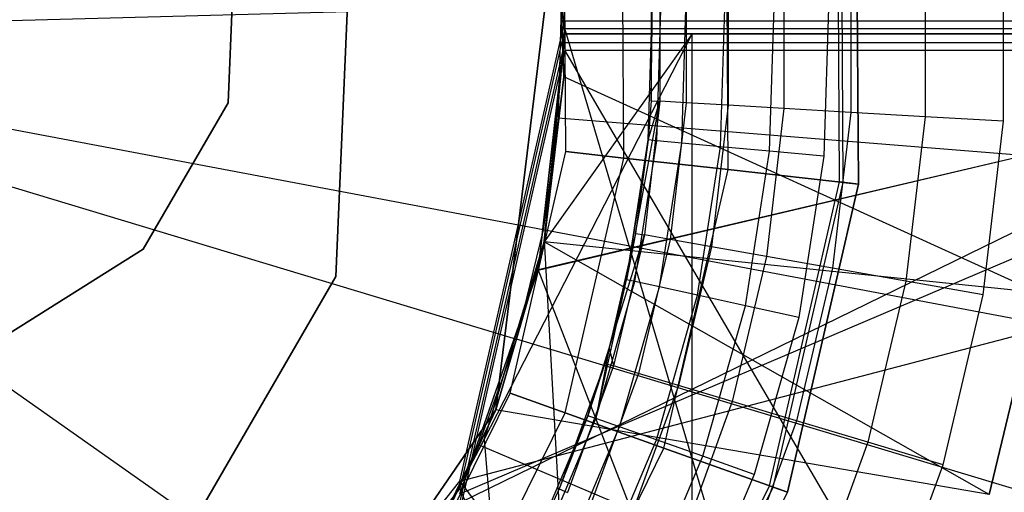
# Model space of a CAD drawing. Extents: x 0.1 to 16.1, y -7 to 7.
# Tile 34 of 68: x 8.226 to 8.504, y -0.13 to 0.004. Entities that reach past the tile are written whole.
import ezdxf

# ---------------------------------------------------------------- set-up
doc = ezdxf.new("R2010")
doc.units = 0
doc.header["$LTSCALE"] = 2.54
doc.layers.get('0').update_dxf_attribs({"color": 13, "linetype": 'CONTINUOUS'})

# ---------------------------------------------------------------- blocks, each defined once
blk = doc.blocks.new('DROPS_WOOD_E_PM_STL')
at = {"color": 0}
for p, q in [((8.37418, 0.0588, 40.86452), (8.38, 0, 40.86403)), ((8.37418, 0.0588, 40.86452), (8.38, 0, 40.86403)), ((8.38, 0, 33.88979), (8.37425, 0.05845, 33.8893)), ((8.38, 0, 33.88979), (8.37425, 0.05845, 33.8893)), ((8.31518, -0.06866, 215.55796), (8.32015, 0.0485, 215.55796)), ((8.32015, 0.0485, 14.55795), (8.31518, -0.06866, 14.55795)), ((8.31518, -0.06866, 215.55796), (8.32015, 0.0485, 215.55796)), ((8.32015, 0.0485, 14.55795), (8.31518, -0.06866, 14.55795)), ((8.45782, -0.04188, 213.38735), (8.4573, 0.04638, 213.38735)), ((8.45782, -0.04188, 213.38735), (8.4573, 0.04638, 213.38735)), ((8.45888, -0.042, 213.39202), (8.45835, 0.04651, 213.39202)), ((8.45888, -0.042, 213.39202), (8.45835, 0.04651, 213.39202)), ((8.46262, 0.04703, 213.38308), (8.46315, -0.04247, 213.38308)), ((8.46315, -0.04247, 213.30308), (8.46262, 0.04703, 213.30308)), ((8.46262, 0.04703, 213.47407), (8.46315, -0.04247, 213.47407)), ((8.46315, -0.04247, 213.30308), (8.46262, 0.04703, 213.30308)), ((8.46262, 0.04703, 213.47407), (8.46315, -0.04247, 213.47407)), ((8.46315, -0.04247, 213.39407), (8.46262, 0.04703, 213.39407)), ((8.46315, -0.04247, 213.39407), (8.46262, 0.04703, 213.39407)), ((8.46262, 0.04703, 213.38308), (8.46315, -0.04247, 213.38308)), ((8.42628, -0.03839, 213.31155), (8.4258, 0.04251, 213.31155)), ((8.42628, -0.03839, 213.31155), (8.4258, 0.04251, 213.31155)), ((8.42628, -0.03839, 213.4656), (8.4258, 0.04251, 213.4656)), ((8.42628, -0.03839, 213.4656), (8.4258, 0.04251, 213.4656)), ((8.3803, -0.03329, 213.36956), (8.37989, 0.03686, 213.36956)), ((8.3803, -0.03329, 213.40759), (8.37989, 0.03686, 213.40759)), ((8.3803, -0.03329, 213.36956), (8.37989, 0.03686, 213.36956)), ((8.3803, -0.03329, 213.40759), (8.37989, 0.03686, 213.40759)), ((8.39671, -0.03511, 213.33528), (8.39627, 0.03888, 213.33528)), ((8.39671, -0.03511, 213.33528), (8.39627, 0.03888, 213.33528)), ((8.39671, -0.03511, 213.44189), (8.39627, 0.03888, 213.44189)), ((8.39671, -0.03511, 213.44189), (8.39627, 0.03888, 213.44189)), ((8.37781, 0.03616, 29.35812), (8.3605, -0.10638, 29.35812)), ((8.3605, -0.10638, 28.35812), (8.37781, 0.03616, 28.35812)), ((8.3605, -0.10638, 28.35812), (8.37781, 0.03616, 28.35812)), ((8.37781, 0.03616, 29.35812), (8.3605, -0.10638, 29.35812)), ((8.37781, 0.03616, 41.3819), (8.37976, -0.01208, 41.3819)), ((8.37976, -0.01208, 40.8819), (8.37781, 0.03616, 40.8819)), ((8.37976, -0.01208, 40.8819), (8.37781, 0.03616, 40.8819)), ((8.37781, 0.03616, 41.3819), (8.37976, -0.01208, 41.3819)), ((8.37781, 0.03616, 33.88877), (8.37976, -0.01208, 33.88877)), ((8.37976, -0.01208, 33.38877), (8.37781, 0.03616, 33.38877)), ((8.37976, -0.01208, 33.38877), (8.37781, 0.03616, 33.38877)), ((8.37781, 0.03616, 33.88877), (8.37976, -0.01208, 33.88877)), ((8.28666, 0.02834, 215.55796), (8.28463, -0.01948, 215.55796)), ((8.28463, -0.01948, 14.55795), (8.28666, 0.02834, 14.55795)), ((8.28463, -0.01948, 14.55795), (8.28666, 0.02834, 14.55795)), ((8.28666, 0.02834, 215.55796), (8.28463, -0.01948, 215.55796)), ((8.48207, 0.02342, 14.94223), (8.48207, -0.02342, 14.94223)), ((8.48207, 0.02342, 14.94223), (8.48207, -0.02342, 14.94223)), ((8.50428, -0.02471, 14.93972), (8.50428, 0.02471, 14.93972)), ((8.50428, -0.02471, 14.93972), (8.50428, 0.02471, 14.93972)), ((8.42623, 0.02017, 14.97738), (8.42623, -0.02017, 14.97738)), ((8.42623, 0.02017, 14.97738), (8.42623, -0.02017, 14.97738)), ((8.44204, 0.02109, 14.96154), (8.44204, -0.02109, 14.96154)), ((8.44204, 0.02109, 14.96154), (8.44204, -0.02109, 14.96154)), ((8.46097, 0.02219, 14.94963), (8.46097, -0.02219, 14.94963)), ((8.46097, 0.02219, 14.94963), (8.46097, -0.02219, 14.94963)), ((8.40445, 0.0189, 15.03972), (8.40445, -0.0189, 15.03972)), ((8.40445, 0.0189, 15.03972), (8.40445, -0.0189, 15.03972)), ((8.40695, 0.01904, 15.01747), (8.40695, -0.01904, 15.01747)), ((8.40695, 0.01904, 15.01747), (8.40695, -0.01904, 15.01747)), ((8.41434, 0.01947, 14.99634), (8.41434, -0.01947, 14.99634)), ((8.41434, 0.01947, 14.99634), (8.41434, -0.01947, 14.99634)), ((8.45482, 0.01155, 16.33972), (8.4534, -0.0346, 16.33972)), ((8.45482, 0.01155, 16.33972), (8.4534, -0.0346, 16.33972)), ((8.40361, -0.02999, 16.28972), (8.40485, 0.01001, 16.28972)), ((8.40361, -0.02999, 16.28972), (8.40485, 0.01001, 16.28972)), ((8.40445, -0.0189, 15.03972), (8.40485, 0.01001, 16.28972)), ((8.40445, -0.0189, 15.03972), (8.40485, 0.01001, 16.28972)), ((8.40605, -0.03021, 16.30518), (8.40729, 0.01008, 16.30518)), ((8.40605, -0.03021, 16.30518), (8.40729, 0.01008, 16.30518)), ((8.41312, -0.03087, 16.31911), (8.41439, 0.0103, 16.31911)), ((8.41312, -0.03087, 16.31911), (8.41439, 0.0103, 16.31911)), ((8.42414, -0.03189, 16.33018), (8.42545, 0.01064, 16.33018)), ((8.42414, -0.03189, 16.33018), (8.42545, 0.01064, 16.33018)), ((8.43801, -0.03318, 16.33728), (8.43938, 0.01107, 16.33728)), ((8.43801, -0.03318, 16.33728), (8.43938, 0.01107, 16.33728)), ((8.08, 0, 2.18815), (8.37895, 0.00796, 2.19005)), ((8.08, 0, 2.18815), (8.37895, 0.00796, 2.19005)), ((8.37895, 0.00796, 2.19005), (8.3781, -0.02386, 2.19005)), ((8.37895, 0.00796, 2.19005), (8.3781, -0.02386, 2.19005)), ((8.35029, -0.12653, 29.37102), (8.38, 0.00363, 29.37215)), ((8.35029, -0.12653, 29.37102), (8.38, 0.00363, 29.37215)), ((8.35029, -0.12653, 29.37102), (8.84818, 0.00362, 29.40349)), ((8.35029, -0.12653, 29.37102), (8.84818, 0.00362, 29.40349)), ((8.84818, 0.00362, 29.40349), (8.38, 0.00363, 29.37215)), ((8.38, 0.00363, 29.37215), (8.38, 0.00157, 33.37779)), ((8.84818, 0.00362, 29.40349), (8.38, 0.00363, 29.37215)), ((8.38, 0.00363, 29.37215), (8.38, 0.00157, 33.37779)), ((8.38, 0.00157, 33.37779), (8.35029, -0.12859, 33.3756)), ((8.38, 0.00157, 33.37779), (8.35029, -0.12859, 33.3756)), ((8.35029, -0.13017, 16.34821), (8.65614, 0, 16.36984)), ((8.35029, -0.13017, 16.34821), (8.65614, 0, 16.36984)), ((8.35716, -0.11481, 33.8879), (8.41608, 0, 33.89308)), ((8.35716, -0.11481, 33.8879), (8.41608, 0, 33.89308)), ((8.37243, -0.06695, 16.34924), (8.38, 0, 16.34962)), ((8.65614, 0, 16.36984), (8.37243, -0.06695, 16.34924)), ((8.65614, 0, 16.36984), (8.37243, -0.06695, 16.34924)), ((8.37243, -0.06695, 16.34924), (8.38, 0, 16.34962)), ((8.38, 0, 28.33461), (8.3725, -0.06666, 28.33498)), ((8.3725, -0.06666, 28.33498), (8.65614, 0, 28.31439)), ((8.3725, -0.06666, 28.33498), (8.65614, 0, 28.31439)), ((8.38, 0, 28.33461), (8.3725, -0.06666, 28.33498)), ((8.37418, -0.0588, 33.88929), (8.38, 0, 33.88979)), ((8.41608, 0, 33.89308), (8.37418, -0.0588, 33.88929)), ((8.41608, 0, 33.89308), (8.37418, -0.0588, 33.88929)), ((8.37418, -0.0588, 33.88929), (8.38, 0, 33.88979)), ((8.38, 0, 40.86403), (8.37425, -0.05845, 40.86452)), ((8.38, 0, 40.86403), (8.37425, -0.05845, 40.86452)), ((8.38, 0.00157, 33.37779), (8.61693, 0.00156, 33.40272)), ((8.61693, -0.79844, 33.40231), (8.38, 0.00157, 33.37779)), ((8.38, 0.00157, 33.37779), (8.61693, 0.00156, 33.40272)), ((8.61693, -0.79844, 33.40231), (8.38, 0.00157, 33.37779)), ((8.38, 0, 16.34962), (8.65614, 0, 16.36984)), ((8.65614, 0, 28.31439), (8.38, 0, 28.33461)), ((8.38, 0, 16.34962), (8.65614, 0, 16.36984)), ((8.38, 0, 16.34962), (8.38, 0, 28.33461)), ((8.65614, 0, 28.31439), (8.38, 0, 28.33461)), ((8.38, 0, 16.34962), (8.38, 0, 28.33461)), ((8.38, 0, 33.88979), (8.41608, 0, 33.89308)), ((8.41608, 0, 40.86074), (8.38, 0, 40.86403)), ((8.38, 0, 33.88979), (8.41608, 0, 33.89308)), ((8.38, 0, 33.88979), (8.38, 0, 40.86403)), ((8.41608, 0, 40.86074), (8.38, 0, 40.86403)), ((8.38, 0, 33.88979), (8.38, 0, 40.86403)), ((8.6386, 0, 40.83204), (8.38, 0, 40.86403)), ((8.38, 0, 33.88979), (8.38, 0, 40.86403)), ((8.38, 0, 33.88979), (8.6386, 0, 33.92177)), ((8.6386, 0, 40.83204), (8.38, 0, 40.86403)), ((8.38, 0, 33.88979), (8.6386, 0, 33.92177)), ((8.38, 0, 33.88979), (8.38, 0, 40.86403)), ((8.41608, -0.8, 40.86074), (8.41608, 0, 40.86074)), ((8.41608, -0.8, 33.89308), (8.41608, 0, 33.89308)), ((8.41608, 0, 33.89308), (8.85882, 0, 33.96466)), ((8.41608, -0.8, 33.89308), (8.41608, 0, 33.89308)), ((8.85882, 0, 40.78916), (8.41608, 0, 40.86074)), ((8.41608, -0.8, 40.86074), (8.41608, 0, 40.86074)), ((8.41608, 0, 33.89308), (8.85882, 0, 33.96466)), ((8.85882, 0, 40.78916), (8.41608, 0, 40.86074)), ((8.37388, -0.05541, 2.19005), (8.08, 0, 2.18815)), ((8.08, 0, 2.18815), (8.32472, -0.17189, 2.19005)), ((8.08, 0, 2.18815), (8.36632, -0.08633, 2.19005)), ((8.08, 0, 2.18815), (8.36632, -0.08633, 2.19005)), ((8.37388, -0.05541, 2.19005), (8.08, 0, 2.18815)), ((8.08, 0, 2.18815), (8.32472, -0.17189, 2.19005)), ((8.61693, -0.00253, 41.33032), (8.35029, -0.13271, 41.35731)), ((8.61693, -0.00253, 41.33032), (8.35029, -0.13271, 41.35731)), ((8.35029, -0.13271, 41.35731), (8.38, -0.00254, 41.35525)), ((8.35029, -0.13271, 41.35731), (8.38, -0.00254, 41.35525)), ((8.61693, -0.00253, 41.33032), (8.38, -0.00254, 41.35525)), ((8.61693, -0.00253, 41.33032), (8.38, -0.00254, 41.35525)), ((8.38, -0.00254, 41.35525), (8.38, -0.00461, 45.36089)), ((8.38, -0.00254, 41.35525), (8.38, -0.00461, 45.36089)), ((8.38, -0.00461, 45.36089), (8.35029, -0.13477, 45.36188)), ((8.38, -0.00461, 45.36089), (8.35029, -0.13477, 45.36188)), ((8.38, -0.00461, 45.36089), (8.84818, -0.00459, 45.32955)), ((8.38, -0.00461, 45.36089), (8.84818, -0.00459, 45.32955)), ((8.84818, -0.80459, 45.32914), (8.38, -0.00461, 45.36089)), ((8.84818, -0.80459, 45.32914), (8.38, -0.00461, 45.36089)), ((8.37976, -0.01208, 41.3819), (8.37394, -0.06001, 41.3819)), ((8.37394, -0.06001, 40.8819), (8.37976, -0.01208, 40.8819)), ((8.37394, -0.06001, 40.8819), (8.37976, -0.01208, 40.8819)), ((8.37976, -0.01208, 41.3819), (8.37394, -0.06001, 41.3819)), ((8.37394, -0.06001, 33.38877), (8.37976, -0.01208, 33.38877)), ((8.37394, -0.06001, 33.38877), (8.37976, -0.01208, 33.38877)), ((8.37976, -0.01208, 33.88877), (8.37418, -0.0588, 33.88929)), ((8.37976, -0.01208, 33.38877), (8.37418, -0.0588, 33.88929)), ((8.37976, -0.01208, 33.88877), (8.37418, -0.0588, 33.88929)), ((8.37976, -0.01208, 33.38877), (8.37418, -0.0588, 33.88929)), ((8.37976, -0.01208, 40.8819), (8.37976, -0.01208, 41.3819)), ((8.37976, -0.01208, 40.8819), (8.37976, -0.01208, 41.3819)), ((8.51387, -0.07318, 33.88877), (8.37976, -0.01208, 33.88877)), ((8.51387, -0.07318, 33.88877), (8.37976, -0.01208, 33.88877)), ((8.37976, -0.01208, 33.38877), (8.37976, -0.01208, 33.88877)), ((8.37976, -0.01208, 33.38877), (8.37976, -0.01208, 33.88877)), ((8.28463, -0.01948, 215.55796), (8.26061, -0.06088, 215.55796)), ((8.26061, -0.06088, 14.55795), (8.28463, -0.01948, 14.55795)), ((8.26061, -0.06088, 14.55795), (8.28463, -0.01948, 14.55795)), ((8.28463, -0.01948, 215.55796), (8.26061, -0.06088, 215.55796)), ((8.28463, -0.01948, 14.55795), (8.28463, -0.01948, 215.55796)), ((8.28463, -0.01948, 14.55795), (8.28463, -0.01948, 215.55796)), ((8.40006, -0.05644, 15.03972), (8.40695, -0.01904, 15.01747)), ((8.40006, -0.05644, 15.03972), (8.40695, -0.01904, 15.01747)), ((8.40695, -0.01904, 15.01747), (8.40253, -0.05687, 15.01747)), ((8.40695, -0.01904, 15.01747), (8.40253, -0.05687, 15.01747)), ((8.40445, -0.0189, 15.03972), (8.40361, -0.02999, 16.28972)), ((8.40445, -0.0189, 15.03972), (8.40361, -0.02999, 16.28972)), ((8.40445, -0.0189, 15.03972), (8.40361, -0.02999, 15.03972)), ((8.40445, -0.0189, 15.03972), (8.40361, -0.02999, 15.03972)), ((8.40361, -0.02999, 15.03972), (8.40695, -0.01904, 15.01747)), ((8.40361, -0.02999, 15.03972), (8.40695, -0.01904, 15.01747)), ((8.40445, -0.0189, 15.03972), (8.40695, -0.01904, 15.01747)), ((8.40445, -0.0189, 15.03972), (8.40695, -0.01904, 15.01747)), ((8.41434, -0.01947, 14.99634), (8.40695, -0.01904, 15.01747)), ((8.41434, -0.01947, 14.99634), (8.40695, -0.01904, 15.01747)), ((8.41434, -0.01947, 14.99634), (8.40982, -0.05816, 14.99634)), ((8.41434, -0.01947, 14.99634), (8.40982, -0.05816, 14.99634)), ((8.42623, -0.02017, 14.97738), (8.41434, -0.01947, 14.99634)), ((8.42623, -0.02017, 14.97738), (8.41434, -0.01947, 14.99634)), ((8.42623, -0.02017, 14.97738), (8.42155, -0.06022, 14.97738)), ((8.42623, -0.02017, 14.97738), (8.42155, -0.06022, 14.97738)), ((8.44204, -0.02109, 14.96154), (8.42623, -0.02017, 14.97738)), ((8.44204, -0.02109, 14.96154), (8.42623, -0.02017, 14.97738)), ((8.44204, -0.02109, 14.96154), (8.43714, -0.06297, 14.96154)), ((8.44204, -0.02109, 14.96154), (8.43714, -0.06297, 14.96154)), ((8.46097, -0.02219, 14.94963), (8.44204, -0.02109, 14.96154)), ((8.46097, -0.02219, 14.94963), (8.44204, -0.02109, 14.96154)), ((8.46097, -0.02219, 14.94963), (8.45581, -0.06627, 14.94963)), ((8.46097, -0.02219, 14.94963), (8.45581, -0.06627, 14.94963)), ((8.48207, -0.02342, 14.94223), (8.46097, -0.02219, 14.94963)), ((8.48207, -0.02342, 14.94223), (8.46097, -0.02219, 14.94963)), ((8.3781, -0.02386, 2.19005), (8.37388, -0.05541, 2.19005)), ((8.3781, -0.02386, 2.19005), (8.37388, -0.05541, 2.19005)), ((8.67442, -0.04758, 2.22278), (8.3781, -0.02386, 2.19005)), ((8.67442, -0.04758, 2.22278), (8.3781, -0.02386, 2.19005)), ((8.48207, -0.02342, 14.94223), (8.47663, -0.06994, 14.94223)), ((8.48207, -0.02342, 14.94223), (8.47663, -0.06994, 14.94223)), ((8.50428, -0.02471, 14.93972), (8.48207, -0.02342, 14.94223)), ((8.50428, -0.02471, 14.93972), (8.48207, -0.02342, 14.94223)), ((8.49854, -0.0738, 14.93972), (8.50428, -0.02471, 14.93972)), ((8.49854, -0.0738, 14.93972), (8.50428, -0.02471, 14.93972)), ((8.40361, -0.02999, 15.03972), (8.39748, -0.06953, 16.28972)), ((8.39748, -0.06953, 16.28972), (8.40361, -0.02999, 16.28972)), ((8.40361, -0.02999, 15.03972), (8.39748, -0.06953, 16.28972)), ((8.39748, -0.06953, 16.28972), (8.40361, -0.02999, 16.28972)), ((8.39987, -0.07005, 16.30518), (8.40605, -0.03021, 16.30518)), ((8.39987, -0.07005, 16.30518), (8.40605, -0.03021, 16.30518)), ((8.40361, -0.02999, 15.03972), (8.40006, -0.05644, 15.03972)), ((8.40361, -0.02999, 15.03972), (8.40006, -0.05644, 15.03972)), ((8.40361, -0.02999, 15.03972), (8.40361, -0.02999, 16.28972)), ((8.40361, -0.02999, 15.03972), (8.40361, -0.02999, 16.28972)), ((8.40605, -0.03021, 16.30518), (8.40361, -0.02999, 16.28972)), ((8.40605, -0.03021, 16.30518), (8.40361, -0.02999, 16.28972)), ((8.41312, -0.03087, 16.31911), (8.40605, -0.03021, 16.30518)), ((8.41312, -0.03087, 16.31911), (8.40605, -0.03021, 16.30518)), ((8.36453, -0.10165, 213.36956), (8.3803, -0.03329, 213.36956)), ((8.36453, -0.10165, 213.40759), (8.3803, -0.03329, 213.40759)), ((8.36453, -0.10165, 213.36956), (8.3803, -0.03329, 213.36956)), ((8.36453, -0.10165, 213.40759), (8.3803, -0.03329, 213.40759)), ((8.3803, -0.03329, 213.36956), (8.39671, -0.03511, 213.33528)), ((8.3803, -0.03329, 213.36956), (8.39671, -0.03511, 213.33528)), ((8.3803, -0.03329, 213.40759), (8.3803, -0.03329, 213.36956)), ((8.3803, -0.03329, 213.40759), (8.3803, -0.03329, 213.36956)), ((8.39671, -0.03511, 213.44189), (8.3803, -0.03329, 213.40759)), ((8.39671, -0.03511, 213.44189), (8.3803, -0.03329, 213.40759)), ((8.4068, -0.07157, 16.31911), (8.41312, -0.03087, 16.31911)), ((8.4068, -0.07157, 16.31911), (8.41312, -0.03087, 16.31911)), ((8.42414, -0.03189, 16.33018), (8.41312, -0.03087, 16.31911)), ((8.42414, -0.03189, 16.33018), (8.41312, -0.03087, 16.31911)), ((8.41761, -0.07394, 16.33018), (8.42414, -0.03189, 16.33018)), ((8.41761, -0.07394, 16.33018), (8.42414, -0.03189, 16.33018)), ((8.43801, -0.03318, 16.33728), (8.42414, -0.03189, 16.33018)), ((8.43801, -0.03318, 16.33728), (8.42414, -0.03189, 16.33018)), ((8.43122, -0.07692, 16.33728), (8.43801, -0.03318, 16.33728)), ((8.43122, -0.07692, 16.33728), (8.43801, -0.03318, 16.33728)), ((8.4534, -0.0346, 16.33972), (8.43801, -0.03318, 16.33728)), ((8.4534, -0.0346, 16.33972), (8.43801, -0.03318, 16.33728)), ((8.38008, -0.1072, 213.33528), (8.39671, -0.03511, 213.33528)), ((8.38008, -0.1072, 213.33528), (8.39671, -0.03511, 213.33528)), ((8.38008, -0.1072, 213.44189), (8.39671, -0.03511, 213.44189)), ((8.38008, -0.1072, 213.44189), (8.39671, -0.03511, 213.44189)), ((8.39671, -0.03511, 213.33528), (8.42628, -0.03839, 213.31155)), ((8.39671, -0.03511, 213.33528), (8.42628, -0.03839, 213.31155)), ((8.42628, -0.03839, 213.4656), (8.39671, -0.03511, 213.44189)), ((8.42628, -0.03839, 213.4656), (8.39671, -0.03511, 213.44189)), ((8.4534, -0.0346, 16.33972), (8.44632, -0.08022, 16.33972)), ((8.4534, -0.0346, 16.33972), (8.44632, -0.08022, 16.33972)), ((8.40809, -0.11721, 213.31155), (8.42628, -0.03839, 213.31155)), ((8.40809, -0.11721, 213.31155), (8.42628, -0.03839, 213.31155)), ((8.40809, -0.11721, 213.4656), (8.42628, -0.03839, 213.4656)), ((8.40809, -0.11721, 213.4656), (8.42628, -0.03839, 213.4656)), ((8.42628, -0.03839, 213.31155), (8.46315, -0.04247, 213.30308)), ((8.42628, -0.03839, 213.31155), (8.46315, -0.04247, 213.30308)), ((8.46315, -0.04247, 213.47407), (8.42628, -0.03839, 213.4656)), ((8.46315, -0.04247, 213.47407), (8.42628, -0.03839, 213.4656)), ((8.43798, -0.12789, 213.38735), (8.45782, -0.04188, 213.38735)), ((8.43798, -0.12789, 213.38735), (8.45782, -0.04188, 213.38735)), ((8.43898, -0.12824, 213.39202), (8.45888, -0.042, 213.39202)), ((8.43898, -0.12824, 213.39202), (8.45888, -0.042, 213.39202)), ((8.46315, -0.04247, 213.38308), (8.44303, -0.12969, 213.38308)), ((8.44303, -0.12969, 213.30308), (8.46315, -0.04247, 213.30308)), ((8.46315, -0.04247, 213.47407), (8.44303, -0.12969, 213.47407)), ((8.44303, -0.12969, 213.30308), (8.46315, -0.04247, 213.30308)), ((8.46315, -0.04247, 213.47407), (8.44303, -0.12969, 213.47407)), ((8.44303, -0.12969, 213.39407), (8.46315, -0.04247, 213.39407)), ((8.44303, -0.12969, 213.39407), (8.46315, -0.04247, 213.39407)), ((8.46315, -0.04247, 213.38308), (8.44303, -0.12969, 213.38308)), ((8.45782, -0.04188, 213.38735), (8.45888, -0.042, 213.39202)), ((8.45782, -0.04188, 213.38735), (8.45888, -0.042, 213.39202)), ((8.46315, -0.04247, 213.38308), (8.45782, -0.04188, 213.38735)), ((8.46315, -0.04247, 213.38308), (8.45782, -0.04188, 213.38735)), ((8.45888, -0.042, 213.39202), (8.46315, -0.04247, 213.39407)), ((8.45888, -0.042, 213.39202), (8.46315, -0.04247, 213.39407)), ((8.37388, -0.05541, 2.19005), (8.36632, -0.08633, 2.19005)), ((8.37388, -0.05541, 2.19005), (8.36632, -0.08633, 2.19005)), ((8.66599, -0.11049, 2.22278), (8.37388, -0.05541, 2.19005)), ((8.66599, -0.11049, 2.22278), (8.37388, -0.05541, 2.19005)), ((8.37425, -0.05845, 40.86452), (8.35716, -0.11481, 40.86592)), ((8.37425, -0.05845, 40.86452), (8.35716, -0.11481, 40.86592)), ((8.37425, -0.05845, 40.86452), (8.37418, -0.0588, 33.88929)), ((8.37425, -0.05845, 40.86452), (8.37418, -0.0588, 33.88929)), ((8.41608, -0.8, 40.86074), (8.37425, -0.05845, 40.86452)), ((8.41608, -0.8, 40.86074), (8.37425, -0.05845, 40.86452)), ((8.40006, -0.05644, 15.03972), (8.39259, -0.08894, 16.28972)), ((8.40006, -0.05644, 15.03972), (8.39259, -0.08894, 16.28972)), ((8.40006, -0.05644, 15.03972), (8.39259, -0.08894, 15.03972)), ((8.40006, -0.05644, 15.03972), (8.39259, -0.08894, 15.03972)), ((8.39259, -0.08894, 15.03972), (8.40253, -0.05687, 15.01747)), ((8.39259, -0.08894, 15.03972), (8.40253, -0.05687, 15.01747)), ((8.40253, -0.05687, 15.01747), (8.39375, -0.09393, 15.01747)), ((8.40253, -0.05687, 15.01747), (8.39375, -0.09393, 15.01747)), ((8.40006, -0.05644, 15.03972), (8.39748, -0.06953, 16.28972)), ((8.40006, -0.05644, 15.03972), (8.39748, -0.06953, 16.28972)), ((8.40006, -0.05644, 15.03972), (8.40253, -0.05687, 15.01747)), ((8.40006, -0.05644, 15.03972), (8.40253, -0.05687, 15.01747)), ((8.40982, -0.05816, 14.99634), (8.40083, -0.09605, 14.99634)), ((8.40982, -0.05816, 14.99634), (8.40083, -0.09605, 14.99634)), ((8.40982, -0.05816, 14.99634), (8.40253, -0.05687, 15.01747)), ((8.40982, -0.05816, 14.99634), (8.40253, -0.05687, 15.01747)), ((8.42155, -0.06022, 14.97738), (8.40982, -0.05816, 14.99634)), ((8.42155, -0.06022, 14.97738), (8.40982, -0.05816, 14.99634)), ((8.26061, -0.06088, 215.55796), (8.2201, -0.08638, 215.55796)), ((8.2201, -0.08638, 14.55795), (8.26061, -0.06088, 14.55795)), ((8.2201, -0.08638, 14.55795), (8.26061, -0.06088, 14.55795)), ((8.26061, -0.06088, 215.55796), (8.2201, -0.08638, 215.55796)), ((8.26061, -0.06088, 14.55795), (8.26061, -0.06088, 215.55796)), ((8.26061, -0.06088, 14.55795), (8.26061, -0.06088, 215.55796)), ((8.35716, -0.11481, 33.8879), (8.37418, -0.0588, 33.88929)), ((8.35716, -0.11481, 33.8879), (8.37418, -0.0588, 33.88929)), ((8.37418, -0.0588, 33.88929), (8.3605, -0.10638, 33.88877)), ((8.37418, -0.0588, 33.88929), (8.3605, -0.10638, 33.88877)), ((8.37394, -0.06001, 41.3819), (8.3605, -0.10638, 41.3819)), ((8.3605, -0.10638, 40.8819), (8.37394, -0.06001, 40.8819)), ((8.3605, -0.10638, 40.8819), (8.37394, -0.06001, 40.8819)), ((8.37394, -0.06001, 41.3819), (8.3605, -0.10638, 41.3819)), ((8.3605, -0.10638, 33.38877), (8.37394, -0.06001, 33.38877)), ((8.37394, -0.06001, 33.38877), (8.3605, -0.10638, 33.88877)), ((8.37394, -0.06001, 33.38877), (8.3605, -0.10638, 33.88877)), ((8.3605, -0.10638, 33.38877), (8.37394, -0.06001, 33.38877)), ((8.37394, -0.06001, 33.38877), (8.37418, -0.0588, 33.88929)), ((8.37394, -0.06001, 33.38877), (8.37418, -0.0588, 33.88929)), ((8.37394, -0.06001, 40.8819), (8.37394, -0.06001, 41.3819)), ((8.37394, -0.06001, 40.8819), (8.37394, -0.06001, 41.3819)), ((8.50024, -0.13036, 33.88877), (8.37418, -0.0588, 33.88929)), ((8.50024, -0.13036, 33.88877), (8.37418, -0.0588, 33.88929)), ((8.51387, -0.07318, 33.88877), (8.37418, -0.0588, 33.88929)), ((8.51387, -0.07318, 33.88877), (8.37418, -0.0588, 33.88929)), ((8.42155, -0.06022, 14.97738), (8.41225, -0.09947, 14.97738)), ((8.42155, -0.06022, 14.97738), (8.41225, -0.09947, 14.97738)), ((8.43714, -0.06297, 14.96154), (8.42155, -0.06022, 14.97738)), ((8.43714, -0.06297, 14.96154), (8.42155, -0.06022, 14.97738)), ((8.43714, -0.06297, 14.96154), (8.42742, -0.10401, 14.96154)), ((8.43714, -0.06297, 14.96154), (8.42742, -0.10401, 14.96154)), ((8.45581, -0.06627, 14.94963), (8.43714, -0.06297, 14.96154)), ((8.45581, -0.06627, 14.94963), (8.43714, -0.06297, 14.96154)), ((8.3725, -0.06666, 28.33498), (8.35029, -0.13017, 28.33602)), ((8.3725, -0.06666, 28.33498), (8.35029, -0.13017, 28.33602)), ((8.3725, -0.06666, 28.33498), (8.37243, -0.06695, 16.34924)), ((8.3725, -0.06666, 28.33498), (8.37243, -0.06695, 16.34924)), ((8.65614, -0.8, 28.31439), (8.3725, -0.06666, 28.33498)), ((8.65614, -0.8, 28.31439), (8.3725, -0.06666, 28.33498)), ((8.45581, -0.06627, 14.94963), (8.44558, -0.10945, 14.94963)), ((8.45581, -0.06627, 14.94963), (8.44558, -0.10945, 14.94963)), ((8.47663, -0.06994, 14.94223), (8.45581, -0.06627, 14.94963)), ((8.47663, -0.06994, 14.94223), (8.45581, -0.06627, 14.94963)), ((8.25634, -0.17009, 215.55796), (8.31518, -0.06866, 215.55796)), ((8.31518, -0.06866, 14.55795), (8.25634, -0.17009, 14.55795)), ((8.25634, -0.17009, 215.55796), (8.31518, -0.06866, 215.55796)), ((8.31518, -0.06866, 14.55795), (8.25634, -0.17009, 14.55795)), ((8.31518, -0.06866, 215.55796), (8.31518, -0.06866, 14.55795)), ((8.31518, -0.06866, 215.55796), (8.31518, -0.06866, 14.55795)), ((8.35029, -0.13017, 16.34821), (8.37243, -0.06695, 16.34924)), ((8.35029, -0.13017, 16.34821), (8.37243, -0.06695, 16.34924)), ((8.38883, -0.10883, 16.30518), (8.39748, -0.06953, 16.28972)), ((8.38883, -0.10883, 16.30518), (8.39748, -0.06953, 16.28972)), ((8.39259, -0.08894, 16.28972), (8.39748, -0.06953, 16.28972)), ((8.39259, -0.08894, 16.28972), (8.39748, -0.06953, 16.28972)), ((8.39987, -0.07005, 16.30518), (8.39748, -0.06953, 16.28972)), ((8.39987, -0.07005, 16.30518), (8.39748, -0.06953, 16.28972)), ((8.38883, -0.10883, 16.30518), (8.39987, -0.07005, 16.30518)), ((8.38883, -0.10883, 16.30518), (8.39987, -0.07005, 16.30518)), ((8.39553, -0.11119, 16.31911), (8.4068, -0.07157, 16.31911)), ((8.39553, -0.11119, 16.31911), (8.4068, -0.07157, 16.31911)), ((8.4068, -0.07157, 16.31911), (8.39987, -0.07005, 16.30518)), ((8.4068, -0.07157, 16.31911), (8.39987, -0.07005, 16.30518)), ((8.41761, -0.07394, 16.33018), (8.4068, -0.07157, 16.31911)), ((8.41761, -0.07394, 16.33018), (8.4068, -0.07157, 16.31911)), ((8.47663, -0.06994, 14.94223), (8.46583, -0.11551, 14.94223)), ((8.47663, -0.06994, 14.94223), (8.46583, -0.11551, 14.94223)), ((8.49854, -0.0738, 14.93972), (8.47663, -0.06994, 14.94223)), ((8.49854, -0.0738, 14.93972), (8.47663, -0.06994, 14.94223)), ((8.40596, -0.11487, 16.33018), (8.41761, -0.07394, 16.33018)), ((8.40596, -0.11487, 16.33018), (8.41761, -0.07394, 16.33018)), ((8.43122, -0.07692, 16.33728), (8.41761, -0.07394, 16.33018)), ((8.43122, -0.07692, 16.33728), (8.41761, -0.07394, 16.33018)), ((8.48715, -0.12189, 14.93972), (8.49854, -0.0738, 14.93972)), ((8.48715, -0.12189, 14.93972), (8.49854, -0.0738, 14.93972)), ((8.50024, -0.13036, 41.3819), (8.51387, -0.07318, 41.3819)), ((8.51387, -0.07318, 40.8819), (8.50024, -0.13036, 40.8819)), ((8.50024, -0.13036, 41.3819), (8.51387, -0.07318, 41.3819)), ((8.51387, -0.07318, 40.8819), (8.50024, -0.13036, 40.8819)), ((8.50024, -0.13036, 33.88877), (8.51387, -0.07318, 33.88877)), ((8.51387, -0.07318, 33.38877), (8.50024, -0.13036, 33.38877)), ((8.50024, -0.13036, 33.88877), (8.51387, -0.07318, 33.88877)), ((8.51387, -0.07318, 33.38877), (8.50024, -0.13036, 33.38877)), ((8.41911, -0.1195, 16.33728), (8.43122, -0.07692, 16.33728)), ((8.41911, -0.1195, 16.33728), (8.43122, -0.07692, 16.33728)), ((8.44632, -0.08022, 16.33972), (8.43122, -0.07692, 16.33728)), ((8.44632, -0.08022, 16.33972), (8.43122, -0.07692, 16.33728)), ((8.44632, -0.08022, 16.33972), (8.43368, -0.12463, 16.33972)), ((8.44632, -0.08022, 16.33972), (8.43368, -0.12463, 16.33972)), ((8.36632, -0.08633, 2.19005), (8.35552, -0.11628, 2.19005)), ((8.36632, -0.08633, 2.19005), (8.35552, -0.11628, 2.19005)), ((8.65093, -0.17215, 2.22278), (8.36632, -0.08633, 2.19005)), ((8.65093, -0.17215, 2.22278), (8.36632, -0.08633, 2.19005)), ((8.39259, -0.08894, 15.03972), (8.38652, -0.10802, 16.28972)), ((8.38652, -0.10802, 16.28972), (8.39259, -0.08894, 16.28972)), ((8.39259, -0.08894, 15.03972), (8.38652, -0.10802, 16.28972)), ((8.38652, -0.10802, 16.28972), (8.39259, -0.08894, 16.28972)), ((8.39259, -0.08894, 16.28972), (8.38883, -0.10883, 16.30518)), ((8.39259, -0.08894, 16.28972), (8.38883, -0.10883, 16.30518)), ((8.39259, -0.08894, 15.03972), (8.39135, -0.09321, 15.03972)), ((8.39259, -0.08894, 15.03972), (8.39259, -0.08894, 16.28972)), ((8.39259, -0.08894, 15.03972), (8.39259, -0.08894, 16.28972)), ((8.39259, -0.08894, 15.03972), (8.39375, -0.09393, 15.01747)), ((8.39135, -0.09321, 15.03972), (8.37842, -0.12873, 15.03972)), ((8.39135, -0.09321, 15.03972), (8.37842, -0.12873, 15.03972)), ((8.39375, -0.09393, 15.01747), (8.38072, -0.12972, 15.01747)), ((8.39375, -0.09393, 15.01747), (8.38072, -0.12972, 15.01747)), ((8.39135, -0.09321, 15.03972), (8.38652, -0.10802, 16.28972)), ((8.39135, -0.09321, 15.03972), (8.38652, -0.10802, 16.28972)), ((8.39135, -0.09321, 15.03972), (8.39375, -0.09393, 15.01747)), ((8.40083, -0.09605, 14.99634), (8.39375, -0.09393, 15.01747)), ((8.40083, -0.09605, 14.99634), (8.39375, -0.09393, 15.01747)), ((8.40083, -0.09605, 14.99634), (8.38751, -0.13265, 14.99634)), ((8.40083, -0.09605, 14.99634), (8.38751, -0.13265, 14.99634)), ((8.41225, -0.09947, 14.97738), (8.40083, -0.09605, 14.99634)), ((8.41225, -0.09947, 14.97738), (8.40083, -0.09605, 14.99634)), ((8.41225, -0.09947, 14.97738), (8.39845, -0.13737, 14.97738)), ((8.41225, -0.09947, 14.97738), (8.39845, -0.13737, 14.97738)), ((8.42742, -0.10401, 14.96154), (8.41225, -0.09947, 14.97738)), ((8.42742, -0.10401, 14.96154), (8.41225, -0.09947, 14.97738)), ((8.33342, -0.16453, 213.36956), (8.36453, -0.10165, 213.36956)), ((8.33342, -0.16453, 213.40759), (8.36453, -0.10165, 213.40759)), ((8.33342, -0.16453, 213.36956), (8.36453, -0.10165, 213.36956)), ((8.33342, -0.16453, 213.40759), (8.36453, -0.10165, 213.40759)), ((8.36453, -0.10165, 213.36956), (8.38008, -0.1072, 213.33528)), ((8.36453, -0.10165, 213.36956), (8.38008, -0.1072, 213.33528)), ((8.36453, -0.10165, 213.40759), (8.36453, -0.10165, 213.36956)), ((8.36453, -0.10165, 213.40759), (8.36453, -0.10165, 213.36956)), ((8.38008, -0.1072, 213.44189), (8.36453, -0.10165, 213.40759)), ((8.38008, -0.1072, 213.44189), (8.36453, -0.10165, 213.40759)), ((8.42742, -0.10401, 14.96154), (8.41299, -0.14364, 14.96154)), ((8.42742, -0.10401, 14.96154), (8.41299, -0.14364, 14.96154)), ((8.44558, -0.10945, 14.94963), (8.42742, -0.10401, 14.96154)), ((8.44558, -0.10945, 14.94963), (8.42742, -0.10401, 14.96154)), ((8.3605, -0.10638, 29.35812), (8.27894, -0.22455, 29.35812)), ((8.27894, -0.22455, 28.35812), (8.3605, -0.10638, 28.35812)), ((8.27894, -0.22455, 28.35812), (8.3605, -0.10638, 28.35812)), ((8.3605, -0.10638, 29.35812), (8.27894, -0.22455, 29.35812)), ((8.3605, -0.10638, 41.3819), (8.33981, -0.15, 41.3819)), ((8.33981, -0.15, 40.8819), (8.3605, -0.10638, 40.8819)), ((8.33981, -0.15, 40.8819), (8.3605, -0.10638, 40.8819)), ((8.3605, -0.10638, 41.3819), (8.33981, -0.15, 41.3819)), ((8.3605, -0.10638, 33.88877), (8.33981, -0.15, 33.88877)), ((8.33981, -0.15, 33.38877), (8.3605, -0.10638, 33.38877)), ((8.33981, -0.15, 33.38877), (8.3605, -0.10638, 33.38877)), ((8.3605, -0.10638, 33.88877), (8.33981, -0.15, 33.88877)), ((8.34727, -0.17352, 213.33528), (8.38008, -0.1072, 213.33528)), ((8.34727, -0.17352, 213.33528), (8.38008, -0.1072, 213.33528)), ((8.34727, -0.17352, 213.44189), (8.38008, -0.1072, 213.44189)), ((8.34727, -0.17352, 213.44189), (8.38008, -0.1072, 213.44189)), ((8.3605, -0.10638, 28.35812), (8.3605, -0.10638, 29.35812)), ((8.3605, -0.10638, 28.35812), (8.3605, -0.10638, 29.35812)), ((8.3605, -0.10638, 40.8819), (8.3605, -0.10638, 41.3819)), ((8.3605, -0.10638, 40.8819), (8.3605, -0.10638, 41.3819)), ((8.50024, -0.13036, 33.88877), (8.3605, -0.10638, 33.88877)), ((8.50024, -0.13036, 33.88877), (8.3605, -0.10638, 33.88877)), ((8.3605, -0.10638, 33.38877), (8.3605, -0.10638, 33.88877)), ((8.3605, -0.10638, 33.38877), (8.3605, -0.10638, 33.88877)), ((8.37093, -0.14486, 16.28972), (8.38652, -0.10802, 16.28972)), ((8.37093, -0.14486, 16.28972), (8.38652, -0.10802, 16.28972)), ((8.38652, -0.10802, 16.28972), (8.37842, -0.12873, 15.03972)), ((8.38652, -0.10802, 16.28972), (8.37842, -0.12873, 15.03972)), ((8.38008, -0.1072, 213.33528), (8.40809, -0.11721, 213.31155)), ((8.38008, -0.1072, 213.33528), (8.40809, -0.11721, 213.31155)), ((8.40809, -0.11721, 213.4656), (8.38008, -0.1072, 213.44189)), ((8.40809, -0.11721, 213.4656), (8.38008, -0.1072, 213.44189)), ((8.38883, -0.10883, 16.30518), (8.38652, -0.10802, 16.28972)), ((8.38883, -0.10883, 16.30518), (8.38652, -0.10802, 16.28972)), ((8.37312, -0.14596, 16.30518), (8.38883, -0.10883, 16.30518)), ((8.37312, -0.14596, 16.30518), (8.38883, -0.10883, 16.30518)), ((8.37948, -0.14912, 16.31911), (8.39553, -0.11119, 16.31911)), ((8.37948, -0.14912, 16.31911), (8.39553, -0.11119, 16.31911)), ((8.39553, -0.11119, 16.31911), (8.38883, -0.10883, 16.30518)), ((8.39553, -0.11119, 16.31911), (8.38883, -0.10883, 16.30518)), ((8.40596, -0.11487, 16.33018), (8.39553, -0.11119, 16.31911)), ((8.40596, -0.11487, 16.33018), (8.39553, -0.11119, 16.31911)), ((8.44558, -0.10945, 14.94963), (8.4304, -0.15115, 14.94963)), ((8.44558, -0.10945, 14.94963), (8.4304, -0.15115, 14.94963)), ((8.46583, -0.11551, 14.94223), (8.44558, -0.10945, 14.94963)), ((8.46583, -0.11551, 14.94223), (8.44558, -0.10945, 14.94963)), ((8.32939, -0.16674, 33.8858), (8.35716, -0.11481, 33.8879)), ((8.32939, -0.16674, 33.8858), (8.35716, -0.11481, 33.8879)), ((8.35716, -0.11481, 40.86592), (8.32953, -0.16654, 40.868)), ((8.35716, -0.11481, 40.86592), (8.32953, -0.16654, 40.868)), ((8.35552, -0.11628, 2.19005), (8.3416, -0.14491, 2.19005)), ((8.35552, -0.11628, 2.19005), (8.3416, -0.14491, 2.19005)), ((8.6294, -0.23186, 2.22278), (8.35552, -0.11628, 2.19005)), ((8.6294, -0.23186, 2.22278), (8.35552, -0.11628, 2.19005)), ((8.35716, -0.11481, 33.8879), (8.41608, -0.8, 33.89308)), ((8.35716, -0.11481, 40.86592), (8.41608, -0.8, 40.86074)), ((8.35716, -0.11481, 40.86592), (8.41608, -0.8, 40.86074)), ((8.35716, -0.11481, 33.8879), (8.41608, -0.8, 33.89308)), ((8.35716, -0.11481, 40.86592), (8.35716, -0.11481, 33.8879)), ((8.35716, -0.11481, 40.86592), (8.35716, -0.11481, 33.8879)), ((8.38938, -0.15405, 16.33018), (8.40596, -0.11487, 16.33018)), ((8.38938, -0.15405, 16.33018), (8.40596, -0.11487, 16.33018)), ((8.41911, -0.1195, 16.33728), (8.40596, -0.11487, 16.33018)), ((8.41911, -0.1195, 16.33728), (8.40596, -0.11487, 16.33018)), ((8.46583, -0.11551, 14.94223), (8.44981, -0.15952, 14.94223)), ((8.46583, -0.11551, 14.94223), (8.44981, -0.15952, 14.94223)), ((8.48715, -0.12189, 14.93972), (8.46583, -0.11551, 14.94223)), ((8.48715, -0.12189, 14.93972), (8.46583, -0.11551, 14.94223)), ((8.37222, -0.18971, 213.31155), (8.40809, -0.11721, 213.31155)), ((8.37222, -0.18971, 213.31155), (8.40809, -0.11721, 213.31155)), ((8.37222, -0.18971, 213.4656), (8.40809, -0.11721, 213.4656)), ((8.37222, -0.18971, 213.4656), (8.40809, -0.11721, 213.4656)), ((8.40185, -0.16026, 16.33728), (8.41911, -0.1195, 16.33728)), ((8.40185, -0.16026, 16.33728), (8.41911, -0.1195, 16.33728)), ((8.40809, -0.11721, 213.31155), (8.44303, -0.12969, 213.30308)), ((8.40809, -0.11721, 213.31155), (8.44303, -0.12969, 213.30308)), ((8.44303, -0.12969, 213.47407), (8.40809, -0.11721, 213.4656)), ((8.44303, -0.12969, 213.47407), (8.40809, -0.11721, 213.4656)), ((8.43368, -0.12463, 16.33972), (8.41911, -0.1195, 16.33728)), ((8.43368, -0.12463, 16.33972), (8.41911, -0.1195, 16.33728)), ((8.47024, -0.16833, 14.93972), (8.48715, -0.12189, 14.93972)), ((8.47024, -0.16833, 14.93972), (8.48715, -0.12189, 14.93972)), ((8.43368, -0.12463, 16.33972), (8.41569, -0.16715, 16.33972)), ((8.43368, -0.12463, 16.33972), (8.41569, -0.16715, 16.33972)), ((8.26705, -0.23091, 29.36859), (8.35029, -0.12653, 29.37102)), ((8.26705, -0.23091, 29.36859), (8.35029, -0.12653, 29.37102)), ((8.35029, -0.12653, 29.37102), (8.84818, -0.79638, 29.40308)), ((8.35029, -0.12653, 29.37102), (8.84818, -0.79638, 29.40308)), ((8.35029, -0.12859, 33.3756), (8.35029, -0.12653, 29.37102)), ((8.35029, -0.12859, 33.3756), (8.35029, -0.12653, 29.37102)), ((8.39884, -0.207, 213.38735), (8.43798, -0.12789, 213.38735)), ((8.39884, -0.207, 213.38735), (8.43798, -0.12789, 213.38735)), ((8.39973, -0.20757, 213.39202), (8.43898, -0.12824, 213.39202)), ((8.39973, -0.20757, 213.39202), (8.43898, -0.12824, 213.39202)), ((8.43798, -0.12789, 213.38735), (8.43898, -0.12824, 213.39202)), ((8.43798, -0.12789, 213.38735), (8.43898, -0.12824, 213.39202)), ((8.44303, -0.12969, 213.38308), (8.43798, -0.12789, 213.38735)), ((8.44303, -0.12969, 213.38308), (8.43798, -0.12789, 213.38735)), ((8.43898, -0.12824, 213.39202), (8.44303, -0.12969, 213.39407)), ((8.43898, -0.12824, 213.39202), (8.44303, -0.12969, 213.39407)), ((8.35029, -0.12859, 33.3756), (8.26705, -0.23298, 33.37078)), ((8.35029, -0.12859, 33.3756), (8.26705, -0.23298, 33.37078)), ((8.35029, -0.12859, 33.3756), (8.61693, -0.79844, 33.40231)), ((8.35029, -0.12859, 33.3756), (8.61693, -0.79844, 33.40231)), ((8.37842, -0.12873, 15.03972), (8.37093, -0.14486, 16.28972)), ((8.37842, -0.12873, 15.03972), (8.37093, -0.14486, 15.03972)), ((8.37842, -0.12873, 15.03972), (8.37093, -0.14486, 16.28972)), ((8.37842, -0.12873, 15.03972), (8.37093, -0.14486, 15.03972)), ((8.37842, -0.12873, 15.03972), (8.38072, -0.12972, 15.01747)), ((8.37842, -0.12873, 15.03972), (8.38072, -0.12972, 15.01747)), ((8.44303, -0.12969, 213.38308), (8.40334, -0.20992, 213.38308)), ((8.40334, -0.20992, 213.30308), (8.44303, -0.12969, 213.30308)), ((8.44303, -0.12969, 213.47407), (8.40334, -0.20992, 213.47407)), ((8.40334, -0.20992, 213.30308), (8.44303, -0.12969, 213.30308)), ((8.44303, -0.12969, 213.47407), (8.40334, -0.20992, 213.47407)), ((8.40334, -0.20992, 213.39407), (8.44303, -0.12969, 213.39407)), ((8.40334, -0.20992, 213.39407), (8.44303, -0.12969, 213.39407)), ((8.44303, -0.12969, 213.38308), (8.40334, -0.20992, 213.38308))]:
    blk.add_line(p, q, dxfattribs=at)

msp = doc.modelspace()

# ---------------------------------------------------------------- block references
at = {"color": 0}
msp.add_blockref('DROPS_WOOD_E_PM_STL', (0, 0), dxfattribs=at)

doc.saveas('drawing.dxf')
